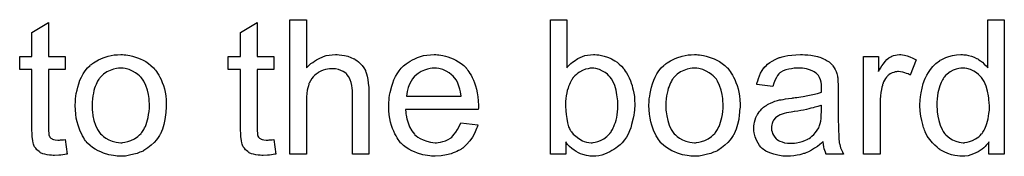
# Model space of a CAD drawing. Extents: x -2 to 8.5, y -2.9 to 5.2.
# Tile 133 of 207: x 6.287 to 6.8745, y -0.1435 to -0.0622. Entities that reach past the tile are written whole.
import ezdxf

# ---------------------------------------------------------------- set-up
doc = ezdxf.new("R2010")
doc.units = 0
doc.layers.add('acc-ni-360-20-out-a_document', color=1, linetype='CONTINUOUS')

msp = doc.modelspace()

# ---------------------------------------------------------------- linework, layer by layer
at = {"layer": 'acc-ni-360-20-out-a_document', "color": 1}
for points in [[(6.304093, -0.084157), (6.314044, -0.084157), (6.314044, -0.091793), (6.304093, -0.091793), (6.304093, -0.125924), (6.304093, -0.126156), (6.304093, -0.126619), (6.304093, -0.127313), (6.304209, -0.128123), (6.304325, -0.129974), (6.30444, -0.130784), (6.304556, -0.131362), (6.304672, -0.131594), (6.305019, -0.132057), (6.305482, -0.132635), (6.306292, -0.133214), (6.306523, -0.133329), (6.307102, -0.133561), (6.308143, -0.133792), (6.309647, -0.133908), (6.310804, -0.133908), (6.311382, -0.133792), (6.312192, -0.133792), (6.313118, -0.133676), (6.314044, -0.133561), (6.315316, -0.142238), (6.315085, -0.142238), (6.314622, -0.142354), (6.313812, -0.14247), (6.312771, -0.142585), (6.311614, -0.142817), (6.310341, -0.142932), (6.307796, -0.143048), (6.30687, -0.143048), (6.305945, -0.142932), (6.304788, -0.142817), (6.303399, -0.142701), (6.302011, -0.142354), (6.300738, -0.142007), (6.299465, -0.141428), (6.29935, -0.141313), (6.299003, -0.141081), (6.29854, -0.140734), (6.297846, -0.140156), (6.297267, -0.139577), (6.296573, -0.138767), (6.295879, -0.137957), (6.295416, -0.136916), (6.295416, -0.1368), (6.295185, -0.136338), (6.295069, -0.135528), (6.294837, -0.134371), (6.294606, -0.132867), (6.29449, -0.131941), (6.29449, -0.1309), (6.294375, -0.129627), (6.294259, -0.128354), (6.294259, -0.126966), (6.294259, -0.125346), (6.294259, -0.091793), (6.28697, -0.091793), (6.28697, -0.084157), (6.294259, -0.084157), (6.294259, -0.06981), (6.304093, -0.063909), (6.304093, -0.084157)], [(6.428587, -0.084157), (6.438537, -0.084157), (6.438537, -0.091793), (6.428587, -0.091793), (6.428587, -0.125924), (6.428587, -0.126156), (6.428587, -0.126619), (6.428587, -0.127313), (6.428702, -0.128123), (6.428818, -0.129974), (6.428934, -0.130784), (6.429049, -0.131362), (6.429165, -0.131594), (6.429512, -0.132057), (6.429975, -0.132635), (6.430785, -0.133214), (6.431016, -0.133329), (6.431595, -0.133561), (6.432636, -0.133792), (6.43414, -0.133908), (6.435297, -0.133908), (6.435876, -0.133792), (6.436686, -0.133792), (6.437611, -0.133676), (6.438537, -0.133561), (6.43981, -0.142238), (6.439578, -0.142238), (6.439115, -0.142354), (6.438305, -0.14247), (6.437264, -0.142585), (6.436107, -0.142817), (6.434834, -0.142932), (6.432289, -0.143048), (6.431363, -0.143048), (6.430438, -0.142932), (6.429281, -0.142817), (6.427892, -0.142701), (6.426504, -0.142354), (6.425231, -0.142007), (6.423959, -0.141428), (6.423843, -0.141313), (6.423496, -0.141081), (6.423033, -0.140734), (6.422339, -0.140156), (6.42176, -0.139577), (6.421066, -0.138767), (6.420372, -0.137957), (6.419909, -0.136916), (6.419909, -0.1368), (6.419678, -0.136338), (6.419562, -0.135528), (6.419331, -0.134371), (6.419099, -0.132867), (6.418984, -0.131941), (6.418984, -0.1309), (6.418868, -0.129627), (6.418752, -0.128354), (6.418752, -0.126966), (6.418752, -0.125346), (6.418752, -0.091793), (6.411463, -0.091793), (6.411463, -0.084157), (6.418752, -0.084157), (6.418752, -0.06981), (6.428587, -0.063909), (6.428587, -0.084157)], [(6.45809, -0.090867), (6.458206, -0.090752), (6.458437, -0.09052), (6.458784, -0.090173), (6.459363, -0.089595), (6.459941, -0.089016), (6.460751, -0.088322), (6.461792, -0.087628), (6.462834, -0.086818), (6.463991, -0.086124), (6.465264, -0.08543), (6.468272, -0.084157), (6.469891, -0.083578), (6.471627, -0.083231), (6.473478, -0.083), (6.475329, -0.082884), (6.476371, -0.082884), (6.477643, -0.083), (6.479148, -0.083231), (6.480883, -0.083463), (6.482734, -0.083925), (6.484585, -0.08462), (6.486437, -0.08543), (6.486668, -0.085545), (6.487247, -0.085892), (6.488056, -0.086471), (6.489098, -0.087281), (6.490139, -0.088322), (6.491296, -0.089479), (6.492337, -0.090867), (6.493263, -0.092487), (6.493379, -0.092719), (6.49361, -0.093297), (6.493957, -0.094338), (6.494304, -0.095843), (6.494651, -0.097694), (6.494998, -0.099892), (6.49523, -0.102553), (6.495346, -0.105561), (6.495346, -0.142238), (6.485511, -0.142238), (6.485511, -0.105446), (6.485511, -0.10533), (6.485511, -0.105099), (6.485511, -0.104751), (6.485511, -0.104289), (6.485395, -0.103016), (6.485164, -0.101396), (6.484701, -0.099661), (6.484123, -0.097925), (6.483313, -0.09619), (6.482271, -0.094801), (6.482156, -0.094686), (6.481693, -0.094223), (6.480999, -0.093644), (6.479957, -0.093066), (6.478685, -0.092371), (6.477181, -0.091909), (6.475329, -0.091446), (6.473247, -0.09133), (6.472553, -0.09133), (6.471743, -0.091446), (6.470586, -0.091562), (6.469429, -0.091909), (6.46804, -0.092256), (6.466652, -0.092834), (6.465148, -0.093644), (6.465032, -0.09376), (6.464569, -0.094107), (6.463875, -0.09457), (6.463065, -0.095264), (6.46214, -0.09619), (6.461214, -0.097231), (6.460404, -0.098504), (6.45971, -0.099892), (6.459594, -0.100123), (6.459479, -0.100586), (6.459247, -0.101512), (6.4589, -0.102669), (6.458553, -0.104173), (6.458322, -0.106024), (6.458206, -0.108107), (6.45809, -0.110536), (6.45809, -0.142238), (6.448256, -0.142238), (6.448256, -0.062174), (6.45809, -0.062174), (6.45809, -0.090867)], [(6.613475, -0.090752), (6.613591, -0.090636), (6.613707, -0.090405), (6.614054, -0.090058), (6.614632, -0.089479), (6.615211, -0.0889), (6.615905, -0.088206), (6.616831, -0.087512), (6.617756, -0.086818), (6.62007, -0.085314), (6.622731, -0.084157), (6.624235, -0.083578), (6.625855, -0.083231), (6.627591, -0.083), (6.629326, -0.082884), (6.630252, -0.082884), (6.631293, -0.083), (6.632566, -0.083115), (6.63407, -0.083463), (6.635805, -0.08381), (6.637657, -0.084388), (6.639392, -0.085082), (6.639623, -0.085198), (6.640202, -0.085429), (6.641127, -0.086008), (6.642169, -0.086702), (6.643441, -0.087512), (6.644714, -0.088553), (6.646103, -0.089826), (6.64726, -0.091214), (6.647375, -0.09133), (6.647722, -0.091909), (6.648301, -0.092719), (6.648995, -0.09376), (6.649805, -0.095148), (6.650615, -0.096768), (6.651425, -0.098619), (6.652119, -0.100586), (6.652119, -0.100702), (6.652235, -0.100817), (6.65235, -0.101165), (6.652466, -0.101512), (6.652698, -0.102669), (6.653045, -0.104173), (6.653392, -0.105908), (6.653739, -0.107875), (6.653855, -0.110073), (6.65397, -0.112388), (6.65397, -0.112503), (6.65397, -0.113082), (6.65397, -0.113776), (6.653855, -0.114817), (6.653739, -0.11609), (6.653623, -0.117478), (6.653392, -0.119098), (6.653045, -0.120834), (6.652119, -0.124536), (6.651541, -0.126503), (6.650846, -0.128354), (6.650036, -0.130321), (6.648995, -0.132056), (6.647838, -0.133792), (6.646565, -0.135412), (6.64645, -0.135528), (6.646218, -0.135759), (6.645871, -0.136106), (6.645293, -0.136685), (6.644483, -0.137263), (6.643673, -0.137957), (6.642747, -0.138651), (6.64159, -0.139461), (6.640318, -0.140155), (6.639045, -0.140965), (6.635921, -0.142238), (6.634301, -0.142817), (6.632566, -0.143164), (6.630715, -0.143395), (6.628863, -0.143511), (6.6284, -0.143511), (6.627822, -0.143395), (6.627128, -0.143395), (6.626318, -0.143279), (6.625277, -0.143048), (6.622963, -0.14247), (6.62169, -0.142007), (6.620417, -0.141428), (6.619029, -0.140734), (6.617756, -0.139924), (6.616368, -0.138883), (6.615095, -0.137726), (6.613938, -0.136453), (6.612781, -0.134949), (6.612781, -0.142238), (6.603641, -0.142238), (6.603641, -0.062174), (6.613475, -0.062174), (6.613475, -0.090752)], [(6.874494, -0.142238), (6.865354, -0.142238), (6.865354, -0.134949), (6.865238, -0.135065), (6.865123, -0.135296), (6.864776, -0.135759), (6.864313, -0.136337), (6.863734, -0.136916), (6.86304, -0.13761), (6.86223, -0.13842), (6.861189, -0.13923), (6.860148, -0.14004), (6.858991, -0.14085), (6.857602, -0.141544), (6.856098, -0.142122), (6.854594, -0.142701), (6.852859, -0.143164), (6.851007, -0.143395), (6.84904, -0.143511), (6.848346, -0.143511), (6.847883, -0.143395), (6.846495, -0.143279), (6.844875, -0.143048), (6.842908, -0.142585), (6.84071, -0.141891), (6.838512, -0.140965), (6.836313, -0.139693), (6.836198, -0.139693), (6.836082, -0.139461), (6.835388, -0.138999), (6.834346, -0.138073), (6.833074, -0.136916), (6.83157, -0.135412), (6.830066, -0.133561), (6.828561, -0.131478), (6.827289, -0.129048), (6.827289, -0.128933), (6.827173, -0.128701), (6.827057, -0.128354), (6.826826, -0.127891), (6.826595, -0.127197), (6.826248, -0.126387), (6.826016, -0.125577), (6.825785, -0.124536), (6.825206, -0.122222), (6.824628, -0.119561), (6.824281, -0.116553), (6.824165, -0.113313), (6.824165, -0.113197), (6.824165, -0.112966), (6.824165, -0.112503), (6.824165, -0.111809), (6.824281, -0.111115), (6.824281, -0.110189), (6.824512, -0.108107), (6.824859, -0.105677), (6.825438, -0.103016), (6.826132, -0.100239), (6.827057, -0.097578), (6.827057, -0.097462), (6.827173, -0.097231), (6.827404, -0.096884), (6.827636, -0.096421), (6.82833, -0.095148), (6.829256, -0.093528), (6.830413, -0.091793), (6.831917, -0.090057), (6.833652, -0.088206), (6.835735, -0.086702), (6.835851, -0.086702), (6.835966, -0.086586), (6.836313, -0.086355), (6.836776, -0.086124), (6.837933, -0.085545), (6.839553, -0.084735), (6.841404, -0.084041), (6.843602, -0.083463), (6.846032, -0.083), (6.848578, -0.082884), (6.849503, -0.082884), (6.850429, -0.083), (6.851702, -0.083115), (6.853206, -0.083463), (6.854825, -0.08381), (6.856445, -0.084388), (6.857949, -0.085198), (6.858181, -0.085314), (6.858644, -0.085545), (6.859338, -0.086124), (6.860263, -0.086702), (6.86142, -0.087512), (6.862462, -0.088553), (6.863619, -0.089595), (6.86466, -0.090867), (6.86466, -0.062174), (6.874494, -0.062174), (6.874494, -0.142238)], [(6.349216, -0.083), (6.350258, -0.083115), (6.351415, -0.083347), (6.352687, -0.083578), (6.354191, -0.08381), (6.357315, -0.084851), (6.358935, -0.08543), (6.360555, -0.086239), (6.362175, -0.087049), (6.363795, -0.088206), (6.365299, -0.089363), (6.366803, -0.090752), (6.366918, -0.090867), (6.36715, -0.091099), (6.367497, -0.091562), (6.36796, -0.09214), (6.368538, -0.09295), (6.369233, -0.093991), (6.369927, -0.095148), (6.370621, -0.096421), (6.371315, -0.097809), (6.372009, -0.099545), (6.372703, -0.10128), (6.373282, -0.103247), (6.373745, -0.10533), (6.374092, -0.107528), (6.374323, -0.109842), (6.374439, -0.112388), (6.374439, -0.112503), (6.374439, -0.11285), (6.374439, -0.113429), (6.374439, -0.114239), (6.374323, -0.115164), (6.374208, -0.116321), (6.374208, -0.117478), (6.373976, -0.118751), (6.373629, -0.121644), (6.372935, -0.124536), (6.372125, -0.127429), (6.370968, -0.13009), (6.370968, -0.130205), (6.370852, -0.130321), (6.370621, -0.130668), (6.37039, -0.131131), (6.36958, -0.132288), (6.368538, -0.133676), (6.36715, -0.135296), (6.365414, -0.136916), (6.363448, -0.138536), (6.361133, -0.14004), (6.361018, -0.14004), (6.360902, -0.140156), (6.360555, -0.140387), (6.359976, -0.140618), (6.359398, -0.14085), (6.358704, -0.141081), (6.356968, -0.141775), (6.355001, -0.142354), (6.352572, -0.142932), (6.350026, -0.143395), (6.347249, -0.143511), (6.346092, -0.143511), (6.345167, -0.143395), (6.344126, -0.14328), (6.342969, -0.143048), (6.34158, -0.142817), (6.340192, -0.142585), (6.337068, -0.14166), (6.335332, -0.140965), (6.333713, -0.140271), (6.332093, -0.139346), (6.330473, -0.138304), (6.328969, -0.137147), (6.327465, -0.135759), (6.327349, -0.135643), (6.327118, -0.135412), (6.326771, -0.134949), (6.326308, -0.134255), (6.325729, -0.133445), (6.325151, -0.132519), (6.324457, -0.131362), (6.323762, -0.129974), (6.323068, -0.12847), (6.322374, -0.126734), (6.321796, -0.124883), (6.321217, -0.122916), (6.320754, -0.120718), (6.320407, -0.118404), (6.320176, -0.115859), (6.32006, -0.113198), (6.32006, -0.112966), (6.32006, -0.112503), (6.320176, -0.111693), (6.320176, -0.110536), (6.320291, -0.109264), (6.320523, -0.107644), (6.320754, -0.106024), (6.321217, -0.104173), (6.32168, -0.102322), (6.322258, -0.100355), (6.322953, -0.098272), (6.323878, -0.096305), (6.324804, -0.094454), (6.326076, -0.092603), (6.327349, -0.090867), (6.328969, -0.089363), (6.329085, -0.089248), (6.329316, -0.089132), (6.329779, -0.088785), (6.330357, -0.088322), (6.331051, -0.087859), (6.331977, -0.087281), (6.332903, -0.086702), (6.33406, -0.086124), (6.335332, -0.085545), (6.336721, -0.084967), (6.339845, -0.083925), (6.343431, -0.083115), (6.345283, -0.083), (6.347249, -0.082884), (6.348407, -0.082884), (6.349216, -0.083)], [(6.536188, -0.083), (6.537113, -0.083115), (6.53827, -0.083347), (6.539543, -0.083578), (6.541047, -0.083925), (6.542435, -0.084272), (6.544055, -0.084851), (6.545559, -0.08543), (6.547179, -0.086239), (6.548799, -0.087165), (6.550419, -0.088206), (6.551923, -0.089479), (6.553311, -0.090867), (6.553427, -0.090983), (6.553658, -0.091215), (6.554005, -0.091677), (6.554468, -0.092371), (6.555047, -0.093181), (6.555625, -0.094107), (6.556319, -0.095264), (6.557014, -0.096652), (6.557708, -0.098156), (6.558402, -0.099776), (6.55898, -0.101627), (6.559559, -0.103594), (6.560022, -0.105793), (6.560369, -0.108107), (6.5606, -0.110536), (6.560716, -0.113198), (6.560716, -0.113313), (6.560716, -0.113776), (6.560716, -0.114586), (6.5606, -0.115743), (6.517213, -0.115743), (6.517213, -0.115859), (6.517213, -0.116206), (6.517328, -0.116668), (6.517328, -0.117363), (6.517444, -0.118173), (6.517676, -0.119098), (6.518023, -0.121181), (6.518717, -0.123495), (6.519642, -0.12604), (6.520915, -0.128354), (6.522535, -0.130437), (6.522651, -0.130437), (6.522766, -0.130668), (6.523461, -0.131247), (6.524502, -0.132057), (6.52589, -0.132867), (6.527742, -0.133792), (6.529824, -0.134602), (6.532138, -0.13518), (6.533411, -0.135296), (6.534799, -0.135412), (6.535725, -0.135412), (6.536766, -0.135296), (6.538039, -0.135065), (6.539427, -0.134718), (6.541047, -0.134255), (6.542551, -0.133561), (6.544055, -0.132635), (6.544171, -0.132519), (6.544749, -0.132057), (6.545444, -0.131362), (6.546253, -0.130437), (6.547179, -0.129164), (6.54822, -0.127544), (6.549262, -0.125693), (6.550187, -0.123495), (6.560369, -0.124767), (6.560369, -0.124883), (6.560253, -0.125115), (6.560137, -0.125577), (6.559906, -0.126272), (6.559559, -0.126966), (6.559212, -0.127891), (6.558286, -0.129858), (6.557129, -0.132057), (6.55551, -0.134371), (6.553658, -0.136569), (6.551344, -0.138651), (6.551229, -0.138651), (6.550997, -0.138883), (6.55065, -0.139114), (6.550187, -0.139461), (6.549493, -0.139809), (6.548799, -0.140156), (6.547873, -0.140618), (6.546832, -0.141081), (6.545675, -0.141544), (6.544518, -0.142007), (6.541626, -0.142701), (6.538386, -0.14328), (6.534799, -0.143511), (6.533526, -0.143511), (6.532717, -0.143395), (6.531675, -0.14328), (6.530403, -0.143048), (6.529014, -0.142817), (6.52751, -0.142585), (6.52427, -0.14166), (6.522535, -0.140965), (6.520915, -0.140271), (6.51918, -0.139346), (6.51756, -0.138304), (6.516056, -0.137147), (6.514552, -0.135759), (6.514436, -0.135643), (6.514205, -0.135412), (6.513858, -0.134949), (6.513395, -0.134255), (6.512816, -0.133445), (6.512238, -0.132519), (6.511543, -0.131362), (6.510849, -0.13009), (6.510155, -0.128586), (6.509461, -0.126966), (6.508882, -0.125115), (6.508304, -0.123148), (6.507841, -0.121065), (6.507494, -0.118751), (6.507263, -0.116321), (6.507147, -0.113776), (6.507147, -0.11366), (6.507147, -0.113082), (6.507147, -0.112388), (6.507263, -0.111346), (6.507378, -0.110074), (6.507494, -0.108685), (6.507725, -0.107065), (6.508073, -0.105446), (6.508998, -0.101743), (6.509577, -0.099892), (6.510271, -0.097925), (6.511196, -0.096074), (6.512238, -0.094338), (6.513395, -0.092603), (6.514667, -0.090983), (6.514783, -0.090867), (6.515015, -0.090636), (6.515477, -0.090289), (6.516056, -0.08971), (6.51675, -0.089132), (6.517676, -0.088438), (6.518717, -0.087628), (6.51999, -0.086934), (6.521262, -0.086124), (6.522766, -0.08543), (6.524386, -0.084735), (6.526122, -0.084157), (6.527973, -0.083578), (6.52994, -0.083231), (6.532022, -0.083), (6.534221, -0.082884), (6.535378, -0.082884), (6.536188, -0.083)], [(6.691573, -0.083), (6.692614, -0.083115), (6.693771, -0.083347), (6.695044, -0.083578), (6.696548, -0.08381), (6.699672, -0.084851), (6.701292, -0.085429), (6.702911, -0.086239), (6.704531, -0.087049), (6.706151, -0.088206), (6.707655, -0.089363), (6.709159, -0.090752), (6.709275, -0.090867), (6.709506, -0.091099), (6.709853, -0.091561), (6.710316, -0.09214), (6.710895, -0.09295), (6.711589, -0.093991), (6.712283, -0.095148), (6.712977, -0.096421), (6.713671, -0.097809), (6.714366, -0.099545), (6.71506, -0.10128), (6.715638, -0.103247), (6.716101, -0.10533), (6.716448, -0.107528), (6.71668, -0.109842), (6.716795, -0.112388), (6.716795, -0.112503), (6.716795, -0.11285), (6.716795, -0.113429), (6.716795, -0.114239), (6.71668, -0.115164), (6.716564, -0.116321), (6.716564, -0.117478), (6.716333, -0.118751), (6.715985, -0.121644), (6.715291, -0.124536), (6.714481, -0.127428), (6.713324, -0.13009), (6.713324, -0.130205), (6.713209, -0.130321), (6.712977, -0.130668), (6.712746, -0.131131), (6.711936, -0.132288), (6.710895, -0.133676), (6.709506, -0.135296), (6.707771, -0.136916), (6.705804, -0.138536), (6.70349, -0.14004), (6.703374, -0.14004), (6.703258, -0.140155), (6.702911, -0.140387), (6.702333, -0.140618), (6.701754, -0.14085), (6.70106, -0.141081), (6.699325, -0.141775), (6.697358, -0.142354), (6.694928, -0.142932), (6.692383, -0.143395), (6.689606, -0.143511), (6.688449, -0.143511), (6.687523, -0.143395), (6.686482, -0.143279), (6.685325, -0.143048), (6.683936, -0.142817), (6.682548, -0.142585), (6.679424, -0.14166), (6.677689, -0.140965), (6.676069, -0.140271), (6.674449, -0.139346), (6.672829, -0.138304), (6.671325, -0.137147), (6.669821, -0.135759), (6.669705, -0.135643), (6.669474, -0.135412), (6.669127, -0.134949), (6.668664, -0.134255), (6.668086, -0.133445), (6.667507, -0.132519), (6.666813, -0.131362), (6.666119, -0.129974), (6.665425, -0.12847), (6.66473, -0.126734), (6.664152, -0.124883), (6.663573, -0.122916), (6.66311, -0.120718), (6.662763, -0.118404), (6.662532, -0.115859), (6.662416, -0.113197), (6.662416, -0.112966), (6.662416, -0.112503), (6.662532, -0.111693), (6.662532, -0.110536), (6.662648, -0.109264), (6.662879, -0.107644), (6.66311, -0.106024), (6.663573, -0.104173), (6.664036, -0.102322), (6.664615, -0.100355), (6.665309, -0.098272), (6.666234, -0.096305), (6.66716, -0.094454), (6.668433, -0.092603), (6.669705, -0.090867), (6.671325, -0.089363), (6.671441, -0.089248), (6.671672, -0.089132), (6.672135, -0.088785), (6.672714, -0.088322), (6.673408, -0.087859), (6.674333, -0.087281), (6.675259, -0.086702), (6.676416, -0.086124), (6.677689, -0.085545), (6.679077, -0.084967), (6.682201, -0.083925), (6.685788, -0.083115), (6.687639, -0.083), (6.689606, -0.082884), (6.690763, -0.082884), (6.691573, -0.083)], [(6.755439, -0.083), (6.757175, -0.083115), (6.759141, -0.083347), (6.761108, -0.083694), (6.763075, -0.084157), (6.764926, -0.084735), (6.765158, -0.084851), (6.765736, -0.085082), (6.766546, -0.085429), (6.767588, -0.085892), (6.768745, -0.086586), (6.769902, -0.087281), (6.770943, -0.088206), (6.771868, -0.089132), (6.771984, -0.089248), (6.772216, -0.089595), (6.772563, -0.090173), (6.773025, -0.090867), (6.773604, -0.091909), (6.774067, -0.09295), (6.77453, -0.094223), (6.774877, -0.095727), (6.774877, -0.095842), (6.774992, -0.096189), (6.775108, -0.096884), (6.775224, -0.097809), (6.775224, -0.099082), (6.77534, -0.100586), (6.775455, -0.102553), (6.775455, -0.104751), (6.775455, -0.117941), (6.775455, -0.118057), (6.775455, -0.11852), (6.775455, -0.119214), (6.775455, -0.120139), (6.775455, -0.121181), (6.775455, -0.122453), (6.775571, -0.12523), (6.775571, -0.128123), (6.775687, -0.131015), (6.775802, -0.132288), (6.775802, -0.133445), (6.775918, -0.134486), (6.776034, -0.135296), (6.776034, -0.135412), (6.776149, -0.135875), (6.776265, -0.136569), (6.776612, -0.137494), (6.776844, -0.138536), (6.777306, -0.139693), (6.777885, -0.140965), (6.778463, -0.142238), (6.768166, -0.142238), (6.76805, -0.142122), (6.767935, -0.14166), (6.767703, -0.141081), (6.767356, -0.140155), (6.767009, -0.139114), (6.766778, -0.137841), (6.766546, -0.136453), (6.766315, -0.134949), (6.766199, -0.134949), (6.766083, -0.13518), (6.765389, -0.135759), (6.764348, -0.136569), (6.76296, -0.13761), (6.761224, -0.138651), (6.759489, -0.139808), (6.757637, -0.14085), (6.755671, -0.14166), (6.755439, -0.141775), (6.754745, -0.141891), (6.753704, -0.142238), (6.752431, -0.142585), (6.750811, -0.142932), (6.74896, -0.143164), (6.746877, -0.143395), (6.744795, -0.143511), (6.743869, -0.143511), (6.743175, -0.143395), (6.742365, -0.143395), (6.741439, -0.143279), (6.739357, -0.142932), (6.737043, -0.142354), (6.734497, -0.141544), (6.732183, -0.140387), (6.730101, -0.138883), (6.729869, -0.138651), (6.729291, -0.138073), (6.728481, -0.137032), (6.727555, -0.135643), (6.72663, -0.133908), (6.72582, -0.131941), (6.725241, -0.129511), (6.725126, -0.128354), (6.72501, -0.126966), (6.72501, -0.126734), (6.72501, -0.126272), (6.725126, -0.125462), (6.725241, -0.12442), (6.725473, -0.123148), (6.72582, -0.121875), (6.726283, -0.120487), (6.726861, -0.119214), (6.726977, -0.119098), (6.727208, -0.118635), (6.727671, -0.117941), (6.72825, -0.117131), (6.728944, -0.116206), (6.729869, -0.11528), (6.730795, -0.114354), (6.731952, -0.113544), (6.732068, -0.113429), (6.73253, -0.113197), (6.733109, -0.112735), (6.734035, -0.112272), (6.735076, -0.111809), (6.736349, -0.111231), (6.737621, -0.110768), (6.739125, -0.110305), (6.739241, -0.110305), (6.739704, -0.110189), (6.740398, -0.109958), (6.741324, -0.109842), (6.742481, -0.109611), (6.743985, -0.109379), (6.74572, -0.109032), (6.747803, -0.108801), (6.747919, -0.108801), (6.748381, -0.108685), (6.74896, -0.108685), (6.74977, -0.108569), (6.750695, -0.108454), (6.751852, -0.108222), (6.753125, -0.108107), (6.754514, -0.107875), (6.75729, -0.107297), (6.760298, -0.106718), (6.76296, -0.106024), (6.764232, -0.105677), (6.765389, -0.10533), (6.765389, -0.105214), (6.765389, -0.104983), (6.765505, -0.104288), (6.765505, -0.103479), (6.765505, -0.103016), (6.765505, -0.102784), (6.765505, -0.102669), (6.765505, -0.102553), (6.765505, -0.101859), (6.765389, -0.100702), (6.765158, -0.099429), (6.764811, -0.098041), (6.764232, -0.096652), (6.763538, -0.09538), (6.762613, -0.094338), (6.762497, -0.094223), (6.761918, -0.09376), (6.760993, -0.093297), (6.759836, -0.092603), (6.758216, -0.092024), (6.756365, -0.091446), (6.754051, -0.091099), (6.75139, -0.090983), (6.750233, -0.090983), (6.749076, -0.091099), (6.747456, -0.09133), (6.745836, -0.091561), (6.7441, -0.092024), (6.742481, -0.092603), (6.741092, -0.093413), (6.740977, -0.093528), (6.740514, -0.093876), (6.739935, -0.094454), (6.739241, -0.09538), (6.738547, -0.096537), (6.737737, -0.098041), (6.737043, -0.099892), (6.736349, -0.101975), (6.726745, -0.100702), (6.726745, -0.100586), (6.726861, -0.10047), (6.726861, -0.100123), (6.726977, -0.09966), (6.727324, -0.098619), (6.727787, -0.097115), (6.728365, -0.095611), (6.72906, -0.093991), (6.729985, -0.092371), (6.731026, -0.090867), (6.731142, -0.090752), (6.731605, -0.090289), (6.732299, -0.089595), (6.733225, -0.088669), (6.734497, -0.087743), (6.736002, -0.086818), (6.737737, -0.085776), (6.739704, -0.084967), (6.73982, -0.084967), (6.739935, -0.084851), (6.740282, -0.084735), (6.740745, -0.08462), (6.741902, -0.084272), (6.743522, -0.083925), (6.745373, -0.083578), (6.747687, -0.083231), (6.750117, -0.083), (6.752894, -0.082884), (6.754166, -0.082884), (6.755439, -0.083)], [(6.813752, -0.083), (6.815025, -0.083231), (6.816529, -0.083694), (6.818149, -0.084272), (6.82, -0.085082), (6.821967, -0.086124), (6.81838, -0.095148), (6.818264, -0.095032), (6.817801, -0.094801), (6.817107, -0.094454), (6.816182, -0.094107), (6.81514, -0.09376), (6.813868, -0.093413), (6.812595, -0.093181), (6.811322, -0.093066), (6.810744, -0.093066), (6.810165, -0.093181), (6.809355, -0.093297), (6.808545, -0.093528), (6.807504, -0.093876), (6.806463, -0.094338), (6.805537, -0.095032), (6.805422, -0.095148), (6.805074, -0.09538), (6.804727, -0.095842), (6.804149, -0.096421), (6.80357, -0.097231), (6.802992, -0.098156), (6.802413, -0.099198), (6.80195, -0.10047), (6.801835, -0.100702), (6.801719, -0.101396), (6.801488, -0.102437), (6.801141, -0.103826), (6.800793, -0.105561), (6.800562, -0.107528), (6.800446, -0.109611), (6.800331, -0.111925), (6.800331, -0.142238), (6.790496, -0.142238), (6.790496, -0.084157), (6.799405, -0.084157), (6.799405, -0.09295), (6.799521, -0.092834), (6.799984, -0.092024), (6.800562, -0.090983), (6.801488, -0.08971), (6.802413, -0.088438), (6.803455, -0.087049), (6.804496, -0.085892), (6.805537, -0.084967), (6.805653, -0.084851), (6.806, -0.08462), (6.806694, -0.084272), (6.807388, -0.083925), (6.808314, -0.083578), (6.809471, -0.083231), (6.810628, -0.083), (6.811901, -0.082884), (6.812711, -0.082884), (6.813752, -0.083)], [(6.347249, -0.090983), (6.346555, -0.090983), (6.345977, -0.091099), (6.344704, -0.091215), (6.342969, -0.091677), (6.341002, -0.092371), (6.338919, -0.093297), (6.336952, -0.094686), (6.335911, -0.095611), (6.334985, -0.096537), (6.334985, -0.096652), (6.334754, -0.096768), (6.334523, -0.097115), (6.334175, -0.097578), (6.333828, -0.098156), (6.333481, -0.098851), (6.333018, -0.099776), (6.332556, -0.100702), (6.332093, -0.101859), (6.33163, -0.103016), (6.331283, -0.104404), (6.330936, -0.105908), (6.330589, -0.107528), (6.330357, -0.109264), (6.330242, -0.111231), (6.330126, -0.113198), (6.330126, -0.113313), (6.330126, -0.11366), (6.330126, -0.114239), (6.330242, -0.115049), (6.330242, -0.115974), (6.330357, -0.117016), (6.330704, -0.119445), (6.331283, -0.122222), (6.332208, -0.124999), (6.333365, -0.12766), (6.334175, -0.128817), (6.334985, -0.129974), (6.335101, -0.129974), (6.335217, -0.130205), (6.335911, -0.130784), (6.336952, -0.131709), (6.338341, -0.132635), (6.340076, -0.133676), (6.342159, -0.134602), (6.344588, -0.13518), (6.345861, -0.135296), (6.347249, -0.135412), (6.347944, -0.135412), (6.348522, -0.135296), (6.349795, -0.135065), (6.35153, -0.134718), (6.353382, -0.134024), (6.355464, -0.133098), (6.357431, -0.131709), (6.358472, -0.130784), (6.359398, -0.129858), (6.359514, -0.129743), (6.359629, -0.129627), (6.359861, -0.12928), (6.360208, -0.128817), (6.360555, -0.128238), (6.361018, -0.127544), (6.361481, -0.126619), (6.361943, -0.125693), (6.362406, -0.124536), (6.362753, -0.123263), (6.363216, -0.121875), (6.363563, -0.120371), (6.36391, -0.118635), (6.364142, -0.1169), (6.364373, -0.114933), (6.364373, -0.11285), (6.364373, -0.112735), (6.364373, -0.112388), (6.364373, -0.111809), (6.364257, -0.111115), (6.364257, -0.110189), (6.364142, -0.109148), (6.363795, -0.106718), (6.363216, -0.104173), (6.362291, -0.101396), (6.361018, -0.098851), (6.360324, -0.097578), (6.359398, -0.096537), (6.359398, -0.096421), (6.359167, -0.096305), (6.358472, -0.095611), (6.357431, -0.094801), (6.356043, -0.09376), (6.354307, -0.092719), (6.352225, -0.091793), (6.349911, -0.091215), (6.348638, -0.091099), (6.347249, -0.090983)], [(6.534336, -0.090983), (6.533642, -0.090983), (6.533179, -0.091099), (6.531907, -0.091215), (6.530403, -0.091562), (6.528551, -0.09214), (6.526584, -0.09295), (6.524733, -0.094107), (6.522882, -0.095611), (6.522651, -0.095843), (6.522188, -0.096421), (6.521378, -0.097462), (6.520568, -0.098851), (6.519642, -0.100471), (6.518833, -0.102553), (6.518138, -0.104983), (6.517791, -0.107644), (6.550303, -0.107644), (6.550303, -0.107528), (6.550303, -0.107297), (6.550187, -0.10695), (6.550187, -0.106487), (6.549956, -0.105099), (6.549609, -0.103594), (6.54903, -0.101743), (6.548452, -0.100008), (6.547526, -0.098272), (6.546485, -0.096768), (6.546485, -0.096652), (6.546253, -0.096537), (6.545675, -0.095843), (6.544634, -0.094917), (6.543245, -0.093876), (6.54151, -0.092834), (6.539427, -0.091909), (6.536998, -0.091215), (6.535725, -0.091099), (6.534336, -0.090983)], [(6.629557, -0.090983), (6.627822, -0.090983), (6.627359, -0.091099), (6.626087, -0.09133), (6.624582, -0.091677), (6.622847, -0.092371), (6.620996, -0.093413), (6.62007, -0.093991), (6.619145, -0.094801), (6.618219, -0.095611), (6.617293, -0.096652), (6.617293, -0.096768), (6.617062, -0.096884), (6.616831, -0.097231), (6.616599, -0.097694), (6.616252, -0.098272), (6.615789, -0.098966), (6.615442, -0.099776), (6.614979, -0.100702), (6.614516, -0.101859), (6.614169, -0.103016), (6.613707, -0.104404), (6.613359, -0.105793), (6.613128, -0.107412), (6.612897, -0.109148), (6.612665, -0.110883), (6.612665, -0.11285), (6.612665, -0.112966), (6.612665, -0.113313), (6.612665, -0.113892), (6.612665, -0.114586), (6.612781, -0.115396), (6.612781, -0.116437), (6.613012, -0.118635), (6.613359, -0.121065), (6.613822, -0.123611), (6.614516, -0.125924), (6.614979, -0.126966), (6.615442, -0.127891), (6.615442, -0.128007), (6.615673, -0.128238), (6.615905, -0.128586), (6.616252, -0.129048), (6.617293, -0.130321), (6.618797, -0.131594), (6.620533, -0.132982), (6.622731, -0.134255), (6.623888, -0.134718), (6.625277, -0.135065), (6.626549, -0.135296), (6.628053, -0.135412), (6.628632, -0.135412), (6.629095, -0.135296), (6.630367, -0.135065), (6.631872, -0.134718), (6.633607, -0.134023), (6.635458, -0.133098), (6.637309, -0.131709), (6.638235, -0.130784), (6.639161, -0.129858), (6.639161, -0.129743), (6.639392, -0.129627), (6.639623, -0.12928), (6.639855, -0.128817), (6.640318, -0.128238), (6.640665, -0.127544), (6.641127, -0.126619), (6.64159, -0.125693), (6.641937, -0.124536), (6.6424, -0.123379), (6.642863, -0.121991), (6.64321, -0.120487), (6.643441, -0.118867), (6.643673, -0.117131), (6.643904, -0.115164), (6.643904, -0.113197), (6.643904, -0.113082), (6.643904, -0.112735), (6.643904, -0.112156), (6.643789, -0.111346), (6.643789, -0.110421), (6.643673, -0.109264), (6.643326, -0.106834), (6.642863, -0.104173), (6.642053, -0.10128), (6.640896, -0.098735), (6.640202, -0.097462), (6.639392, -0.096421), (6.639392, -0.096305), (6.639161, -0.096189), (6.638582, -0.095611), (6.637657, -0.094685), (6.636384, -0.093644), (6.634764, -0.092719), (6.632913, -0.091793), (6.630715, -0.091214), (6.629557, -0.090983)], [(6.689606, -0.090983), (6.688912, -0.090983), (6.688333, -0.091099), (6.68706, -0.091214), (6.685325, -0.091677), (6.683358, -0.092371), (6.681275, -0.093297), (6.679309, -0.094685), (6.678267, -0.095611), (6.677342, -0.096537), (6.677342, -0.096652), (6.67711, -0.096768), (6.676879, -0.097115), (6.676532, -0.097578), (6.676185, -0.098156), (6.675837, -0.098851), (6.675375, -0.099776), (6.674912, -0.100702), (6.674449, -0.101859), (6.673986, -0.103016), (6.673639, -0.104404), (6.673292, -0.105908), (6.672945, -0.107528), (6.672714, -0.109264), (6.672598, -0.111231), (6.672482, -0.113197), (6.672482, -0.113313), (6.672482, -0.11366), (6.672482, -0.114239), (6.672598, -0.115049), (6.672598, -0.115974), (6.672714, -0.117016), (6.673061, -0.119445), (6.673639, -0.122222), (6.674565, -0.124999), (6.675722, -0.12766), (6.676532, -0.128817), (6.677342, -0.129974), (6.677457, -0.129974), (6.677573, -0.130205), (6.678267, -0.130784), (6.679309, -0.131709), (6.680697, -0.132635), (6.682432, -0.133676), (6.684515, -0.134602), (6.686945, -0.13518), (6.688217, -0.135296), (6.689606, -0.135412), (6.6903, -0.135412), (6.690878, -0.135296), (6.692151, -0.135065), (6.693887, -0.134718), (6.695738, -0.134023), (6.69782, -0.133098), (6.699787, -0.131709), (6.700829, -0.130784), (6.701754, -0.129858), (6.70187, -0.129743), (6.701986, -0.129627), (6.702217, -0.12928), (6.702564, -0.128817), (6.702911, -0.128238), (6.703374, -0.127544), (6.703837, -0.126619), (6.7043, -0.125693), (6.704762, -0.124536), (6.70511, -0.123263), (6.705572, -0.121875), (6.705919, -0.120371), (6.706267, -0.118635), (6.706498, -0.1169), (6.706729, -0.114933), (6.706729, -0.11285), (6.706729, -0.112735), (6.706729, -0.112388), (6.706729, -0.111809), (6.706614, -0.111115), (6.706614, -0.110189), (6.706498, -0.109148), (6.706151, -0.106718), (6.705572, -0.104173), (6.704647, -0.101396), (6.703374, -0.098851), (6.70268, -0.097578), (6.701754, -0.096537), (6.701754, -0.096421), (6.701523, -0.096305), (6.700829, -0.095611), (6.699787, -0.094801), (6.698399, -0.09376), (6.696663, -0.092719), (6.694581, -0.091793), (6.692267, -0.091214), (6.690994, -0.091099), (6.689606, -0.090983)], [(6.849619, -0.090983), (6.84904, -0.090983), (6.848578, -0.091099), (6.847305, -0.091214), (6.845801, -0.091677), (6.844065, -0.092256), (6.842214, -0.093297), (6.840363, -0.09457), (6.839437, -0.095495), (6.838627, -0.096421), (6.838627, -0.096537), (6.838396, -0.096652), (6.83828, -0.096999), (6.837933, -0.097462), (6.837586, -0.098041), (6.837239, -0.098735), (6.836892, -0.099545), (6.836429, -0.10047), (6.835966, -0.101627), (6.835619, -0.1029), (6.835272, -0.104288), (6.834925, -0.105793), (6.834694, -0.107412), (6.834462, -0.109264), (6.834231, -0.111231), (6.834231, -0.113313), (6.834231, -0.113429), (6.834231, -0.113776), (6.834231, -0.114354), (6.834346, -0.115164), (6.834346, -0.11609), (6.834462, -0.117131), (6.834809, -0.119561), (6.835388, -0.122222), (6.836198, -0.124999), (6.837355, -0.12766), (6.838049, -0.128817), (6.838859, -0.129974), (6.838975, -0.129974), (6.83909, -0.130205), (6.839669, -0.130784), (6.84071, -0.131709), (6.841983, -0.132635), (6.843602, -0.133676), (6.845569, -0.134602), (6.847652, -0.13518), (6.848809, -0.135296), (6.849966, -0.135412), (6.850544, -0.135412), (6.851007, -0.135296), (6.85228, -0.13518), (6.853784, -0.134718), (6.85552, -0.134139), (6.857371, -0.133214), (6.859222, -0.131941), (6.860148, -0.131131), (6.860958, -0.130205), (6.860958, -0.13009), (6.861189, -0.129974), (6.86142, -0.129627), (6.861652, -0.129164), (6.861999, -0.128585), (6.862462, -0.128007), (6.862809, -0.127081), (6.863271, -0.126156), (6.863734, -0.125115), (6.864081, -0.123957), (6.864544, -0.122569), (6.864891, -0.121181), (6.865123, -0.119561), (6.865354, -0.117941), (6.865586, -0.11609), (6.865586, -0.114123), (6.865586, -0.114007), (6.865586, -0.113544), (6.865586, -0.112966), (6.86547, -0.112156), (6.86547, -0.111231), (6.865354, -0.110073), (6.865238, -0.108801), (6.865007, -0.107412), (6.864428, -0.104636), (6.863619, -0.101743), (6.862462, -0.098966), (6.861767, -0.097809), (6.860958, -0.096652), (6.860958, -0.096537), (6.860726, -0.096421), (6.860148, -0.095727), (6.859106, -0.094801), (6.857834, -0.09376), (6.856214, -0.092719), (6.854247, -0.091909), (6.852049, -0.091214), (6.850892, -0.091099), (6.849619, -0.090983)], [(6.765505, -0.113082), (6.765389, -0.113082), (6.765274, -0.113197), (6.764926, -0.113313), (6.764464, -0.113429), (6.763885, -0.11366), (6.763191, -0.113892), (6.762381, -0.114123), (6.761456, -0.114354), (6.760414, -0.114701), (6.759141, -0.114933), (6.757869, -0.11528), (6.756365, -0.115627), (6.754745, -0.115974), (6.753125, -0.116321), (6.751274, -0.116553), (6.749307, -0.1169), (6.749076, -0.1169), (6.748381, -0.117016), (6.747224, -0.117247), (6.745952, -0.117478), (6.744563, -0.11771), (6.743175, -0.118057), (6.741902, -0.118404), (6.740745, -0.118867), (6.74063, -0.118867), (6.740282, -0.119098), (6.73982, -0.119329), (6.739357, -0.119677), (6.737968, -0.120602), (6.736811, -0.121991), (6.736811, -0.122106), (6.73658, -0.122338), (6.736464, -0.1228), (6.736233, -0.123379), (6.736002, -0.124073), (6.73577, -0.124767), (6.735654, -0.125693), (6.735539, -0.126619), (6.735539, -0.126734), (6.735539, -0.127313), (6.735654, -0.128007), (6.735886, -0.128933), (6.736233, -0.129974), (6.736811, -0.131015), (6.737506, -0.132172), (6.738431, -0.133214), (6.738547, -0.133329), (6.73901, -0.133561), (6.739704, -0.134023), (6.74063, -0.134486), (6.741902, -0.134949), (6.743406, -0.135412), (6.745142, -0.135643), (6.747224, -0.135759), (6.74815, -0.135759), (6.749307, -0.135643), (6.75058, -0.135412), (6.752199, -0.13518), (6.753819, -0.134718), (6.755555, -0.134139), (6.75729, -0.133329), (6.757522, -0.133214), (6.757984, -0.132866), (6.758794, -0.132288), (6.75972, -0.131478), (6.760761, -0.130552), (6.761918, -0.129395), (6.762844, -0.128007), (6.76377, -0.126503), (6.763885, -0.126387), (6.764001, -0.125924), (6.764232, -0.125115), (6.764579, -0.124073), (6.764926, -0.122685), (6.765158, -0.121065), (6.765274, -0.119098), (6.765389, -0.116784), (6.765505, -0.113082)]]:
    msp.add_lwpolyline(points, dxfattribs=at)

doc.saveas('drawing.dxf')
